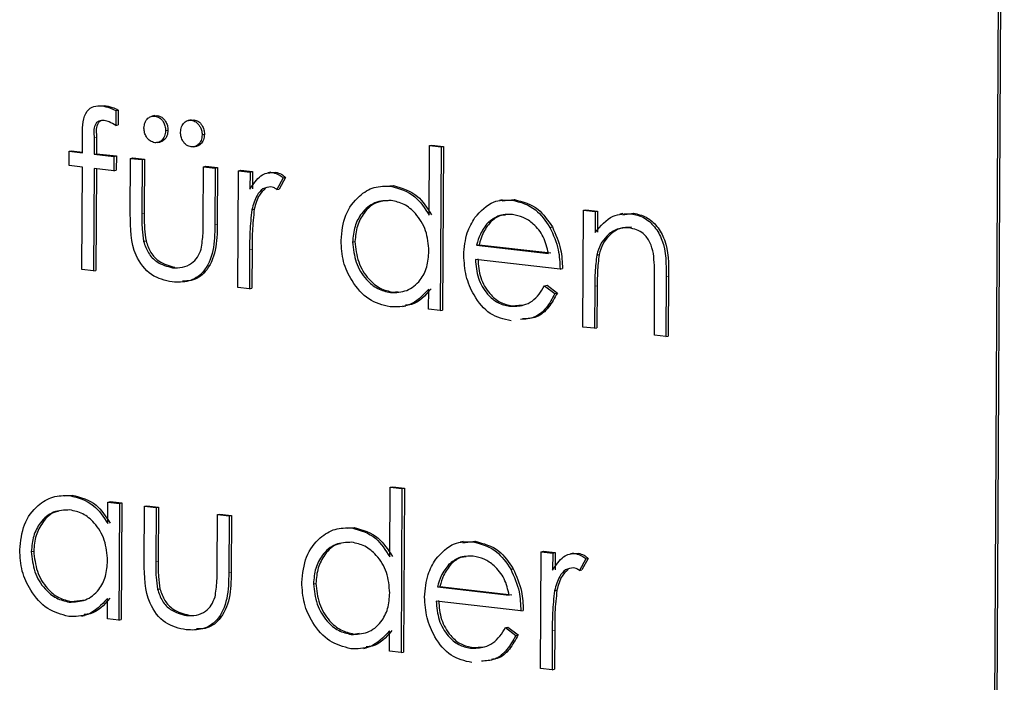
# Model space of a CAD drawing. Header units: millimetres. Extents: x 0 to 2100, y 0 to 1485.
# Tile 40 of 44: x 1699 to 1711, y 1235 to 1243. Entities that reach past the tile are written whole.
import ezdxf

# ---------------------------------------------------------------- set-up
doc = ezdxf.new("R2010")
doc.units = ezdxf.units.MM
doc.header["$LTSCALE"] = 5

msp = doc.modelspace()

# ---------------------------------------------------------------- linework, layer by layer
at = {"color": 7, "linetype": 'Continuous', "lineweight": 25}
for p, q in [((1710.649, 1202.268), (1710.909, 1250.737)), ((1710.679, 1202.274), (1710.939, 1250.742)), ((1699.753, 1241.807), (1699.783, 1241.813)), ((1699.928, 1241.75), (1699.927, 1241.565)), ((1699.928, 1241.75), (1699.958, 1241.756)), ((1699.958, 1241.756), (1699.957, 1241.571)), ((1700.41, 1241.686), (1700.373, 1241.679)), ((1700.407, 1241.684), (1700.442, 1241.687)), ((1700.412, 1241.681), (1700.442, 1241.687)), ((1699.927, 1241.565), (1699.957, 1241.571)), ((1700.863, 1241.634), (1700.825, 1241.627)), ((1700.859, 1241.632), (1700.894, 1241.635)), ((1700.864, 1241.629), (1700.894, 1241.635)), ((1699.514, 1241.226), (1699.515, 1241.457)), ((1699.66, 1241.41), (1699.659, 1241.209)), ((1699.69, 1241.415), (1699.689, 1241.215)), ((1700.544, 1241.501), (1700.574, 1241.507)), ((1700.997, 1241.449), (1701.027, 1241.455)), ((1700.44, 1241.352), (1700.477, 1241.359)), ((1700.893, 1241.3), (1700.93, 1241.307)), ((1703.811, 1240.453), (1703.816, 1241.317)), ((1703.816, 1241.317), (1703.845, 1241.322)), ((1703.816, 1241.317), (1703.959, 1241.3)), ((1703.845, 1241.322), (1703.989, 1241.306)), ((1703.959, 1241.3), (1703.949, 1239.271)), ((1703.959, 1241.3), (1703.989, 1241.306)), ((1703.989, 1241.306), (1703.978, 1239.277)), ((1699.349, 1241.067), (1699.35, 1241.245)), ((1699.35, 1241.245), (1699.379, 1241.25)), ((1699.35, 1241.245), (1699.514, 1241.226)), ((1699.379, 1241.25), (1699.514, 1241.235)), ((1699.659, 1241.209), (1699.689, 1241.215)), ((1699.659, 1241.209), (1699.905, 1241.181)), ((1699.689, 1241.215), (1699.935, 1241.187)), ((1699.905, 1241.181), (1699.904, 1241.003)), ((1699.905, 1241.181), (1699.935, 1241.187)), ((1699.935, 1241.187), (1699.934, 1241.009)), ((1700.107, 1240.467), (1700.11, 1241.157)), ((1700.11, 1241.157), (1700.14, 1241.163)), ((1700.11, 1241.157), (1700.254, 1241.141)), ((1700.14, 1241.163), (1700.284, 1241.147)), ((1699.513, 1241.048), (1699.349, 1241.067)), ((1699.506, 1239.78), (1699.513, 1241.048)), ((1699.658, 1241.032), (1699.65, 1239.764)), ((1699.904, 1241.003), (1699.658, 1241.032)), ((1699.688, 1241.028), (1699.68, 1239.769)), ((1700.254, 1241.141), (1700.251, 1240.47)), ((1700.254, 1241.141), (1700.284, 1241.147)), ((1700.284, 1241.147), (1700.281, 1240.476)), ((1701.012, 1240.383), (1701.015, 1241.054)), ((1701.015, 1241.054), (1701.045, 1241.059)), ((1701.015, 1241.054), (1701.159, 1241.037)), ((1701.045, 1241.059), (1701.189, 1241.043)), ((1701.159, 1241.037), (1701.156, 1240.333)), ((1701.159, 1241.037), (1701.189, 1241.043)), ((1701.189, 1241.043), (1701.185, 1240.339)), ((1699.904, 1241.003), (1699.934, 1241.009)), ((1701.44, 1239.559), (1701.447, 1241.004)), ((1701.447, 1241.004), (1701.477, 1241.01)), ((1701.447, 1241.004), (1701.591, 1240.988)), ((1701.477, 1241.01), (1701.621, 1240.993)), ((1701.591, 1240.988), (1701.59, 1240.775)), ((1701.591, 1240.988), (1701.621, 1240.993)), ((1701.621, 1240.993), (1701.62, 1240.781)), ((1701.848, 1240.985), (1701.81, 1240.977)), ((1701.844, 1240.981), (1701.907, 1240.986)), ((1701.877, 1240.98), (1701.907, 1240.986)), ((1702.002, 1240.916), (1701.923, 1240.772)), ((1702.032, 1240.922), (1701.952, 1240.777)), ((1702.002, 1240.916), (1702.032, 1240.922)), ((1703.28, 1240.811), (1703.368, 1240.819)), ((1703.338, 1240.813), (1703.368, 1240.819)), ((1701.923, 1240.772), (1701.952, 1240.777)), ((1704.718, 1240.644), (1704.681, 1240.636)), ((1704.716, 1240.63), (1704.867, 1240.647)), ((1704.838, 1240.641), (1704.867, 1240.647)), ((1701.614, 1240.521), (1701.644, 1240.527)), ((1705.717, 1239.068), (1705.725, 1240.514)), ((1705.725, 1240.514), (1705.755, 1240.52)), ((1705.725, 1240.514), (1705.869, 1240.498)), ((1705.755, 1240.52), (1705.899, 1240.503)), ((1705.869, 1240.498), (1705.868, 1240.237)), ((1705.869, 1240.498), (1705.899, 1240.503)), ((1705.899, 1240.503), (1705.897, 1240.243)), ((1706.213, 1240.474), (1706.176, 1240.467)), ((1706.212, 1240.459), (1706.345, 1240.478)), ((1706.315, 1240.472), (1706.345, 1240.478)), ((1704.541, 1240.362), (1704.571, 1240.368)), ((1705.308, 1240.302), (1705.338, 1240.308)), ((1700.272, 1240.13), (1700.302, 1240.135)), ((1702.862, 1240.121), (1702.892, 1240.126)), ((1704.4, 1240.082), (1704.43, 1240.088)), ((1704.4, 1240.082), (1705.29, 1239.98)), ((1704.43, 1240.088), (1705.32, 1239.986)), ((1701.586, 1240.028), (1701.583, 1239.542)), ((1701.616, 1240.034), (1701.613, 1239.548)), ((1705.888, 1239.96), (1705.918, 1239.966)), ((1700.63, 1239.803), (1700.66, 1239.809)), ((1705.433, 1239.786), (1704.384, 1239.906)), ((1699.65, 1239.764), (1699.506, 1239.78)), ((1699.65, 1239.764), (1699.68, 1239.769)), ((1705.433, 1239.786), (1705.463, 1239.792)), ((1706.75, 1239.689), (1706.746, 1238.951)), ((1706.779, 1239.695), (1706.775, 1238.956)), ((1705.242, 1239.58), (1705.272, 1239.585)), ((1705.242, 1239.58), (1705.37, 1239.482)), ((1705.272, 1239.585), (1705.4, 1239.488)), ((1705.864, 1239.575), (1705.861, 1239.052)), ((1705.894, 1239.58), (1705.891, 1239.058)), ((1706.602, 1238.967), (1706.605, 1239.647)), ((1701.583, 1239.542), (1701.44, 1239.559)), ((1701.583, 1239.542), (1701.613, 1239.548)), ((1703.332, 1239.494), (1703.362, 1239.5)), ((1703.362, 1239.5), (1703.428, 1239.509)), ((1703.805, 1239.288), (1703.806, 1239.538)), ((1705.37, 1239.482), (1705.4, 1239.488)), ((1703.484, 1239.321), (1703.521, 1239.329)), ((1704.809, 1239.325), (1704.839, 1239.33)), ((1704.839, 1239.33), (1704.965, 1239.342)), ((1703.949, 1239.271), (1703.805, 1239.288)), ((1703.949, 1239.271), (1703.978, 1239.277)), ((1705.861, 1239.052), (1705.717, 1239.068)), ((1705.861, 1239.052), (1705.891, 1239.058)), ((1706.746, 1238.951), (1706.602, 1238.967)), ((1706.746, 1238.951), (1706.775, 1238.956)), ((1703.325, 1236.22), (1703.33, 1237.083)), ((1703.33, 1237.083), (1703.36, 1237.089)), ((1703.33, 1237.083), (1703.474, 1237.067)), ((1703.36, 1237.089), (1703.504, 1237.072)), ((1703.474, 1237.067), (1703.463, 1235.038)), ((1703.474, 1237.067), (1703.504, 1237.072)), ((1703.504, 1237.072), (1703.493, 1235.043)), ((1699.298, 1236.978), (1699.386, 1236.986)), ((1699.356, 1236.98), (1699.386, 1236.986)), ((1699.829, 1236.633), (1699.83, 1236.9)), ((1699.83, 1236.9), (1699.86, 1236.906)), ((1699.83, 1236.9), (1699.974, 1236.884)), ((1699.86, 1236.906), (1700.004, 1236.89)), ((1699.974, 1236.884), (1699.967, 1235.438)), ((1699.974, 1236.884), (1700.004, 1236.89)), ((1700.004, 1236.89), (1699.996, 1235.444)), ((1700.279, 1236.158), (1700.283, 1236.849)), ((1700.283, 1236.849), (1700.313, 1236.854)), ((1700.283, 1236.849), (1700.427, 1236.832)), ((1700.313, 1236.854), (1700.457, 1236.838)), ((1700.427, 1236.832), (1700.423, 1236.162)), ((1700.427, 1236.832), (1700.457, 1236.838)), ((1700.457, 1236.838), (1700.453, 1236.167)), ((1701.184, 1236.074), (1701.188, 1236.745)), ((1701.188, 1236.745), (1701.218, 1236.751)), ((1701.188, 1236.745), (1701.332, 1236.728)), ((1701.218, 1236.751), (1701.362, 1236.734)), ((1701.332, 1236.728), (1701.328, 1236.025)), ((1701.332, 1236.728), (1701.362, 1236.734)), ((1701.362, 1236.734), (1701.358, 1236.03)), ((1702.794, 1236.578), (1702.882, 1236.585)), ((1702.852, 1236.58), (1702.882, 1236.585)), ((1704.232, 1236.41), (1704.195, 1236.403)), ((1704.23, 1236.397), (1704.382, 1236.414)), ((1704.352, 1236.408), (1704.382, 1236.414)), ((1698.88, 1236.288), (1698.91, 1236.294)), ((1705.19, 1234.84), (1705.198, 1236.285)), ((1705.198, 1236.285), (1705.228, 1236.291)), ((1705.198, 1236.285), (1705.342, 1236.269)), ((1705.228, 1236.291), (1705.372, 1236.275)), ((1705.342, 1236.269), (1705.341, 1236.056)), ((1705.342, 1236.269), (1705.372, 1236.275)), ((1705.372, 1236.275), (1705.371, 1236.062)), ((1705.599, 1236.266), (1705.561, 1236.259)), ((1705.595, 1236.263), (1705.658, 1236.267)), ((1705.628, 1236.262), (1705.658, 1236.267)), ((1705.753, 1236.198), (1705.673, 1236.053)), ((1705.783, 1236.203), (1705.703, 1236.059)), ((1705.753, 1236.198), (1705.783, 1236.203)), ((1704.056, 1236.129), (1704.085, 1236.134)), ((1704.822, 1236.069), (1704.852, 1236.075)), ((1705.673, 1236.053), (1705.703, 1236.059)), ((1700.444, 1235.821), (1700.474, 1235.827)), ((1702.377, 1235.887), (1702.407, 1235.893)), ((1703.914, 1235.849), (1703.944, 1235.855)), ((1703.914, 1235.849), (1704.804, 1235.747)), ((1703.944, 1235.855), (1704.834, 1235.753)), ((1705.365, 1235.802), (1705.395, 1235.808)), ((1699.35, 1235.661), (1699.38, 1235.667)), ((1699.38, 1235.667), (1699.55, 1235.691)), ((1699.823, 1235.455), (1699.824, 1235.705)), ((1704.947, 1235.553), (1703.898, 1235.673)), ((1704.947, 1235.553), (1704.977, 1235.559)), ((1699.502, 1235.489), (1699.539, 1235.496)), ((1699.967, 1235.438), (1699.823, 1235.455)), ((1699.967, 1235.438), (1699.996, 1235.444)), ((1700.803, 1235.495), (1700.832, 1235.501)), ((1703.319, 1235.054), (1703.32, 1235.304)), ((1704.756, 1235.346), (1704.786, 1235.352)), ((1704.756, 1235.346), (1704.884, 1235.249)), ((1704.786, 1235.352), (1704.914, 1235.255)), ((1705.337, 1235.309), (1705.334, 1234.823)), ((1705.367, 1235.315), (1705.364, 1234.829)), ((1702.846, 1235.261), (1702.876, 1235.266)), ((1702.876, 1235.266), (1702.942, 1235.276)), ((1704.884, 1235.249), (1704.914, 1235.255)), ((1702.998, 1235.088), (1703.036, 1235.095)), ((1703.463, 1235.038), (1703.319, 1235.054)), ((1704.323, 1235.091), (1704.353, 1235.097)), ((1704.353, 1235.097), (1704.479, 1235.109)), ((1703.463, 1235.038), (1703.493, 1235.043)), ((1705.334, 1234.823), (1705.19, 1234.84)), ((1705.334, 1234.823), (1705.364, 1234.829))]:
    msp.add_line(p, q, dxfattribs=at)
at = {"color": 8, "linetype": 'Continuous', "lineweight": 18}
for p, q in [((1699.66, 1241.41), (1699.69, 1241.415)), ((1700.251, 1240.47), (1700.281, 1240.476)), ((1701.156, 1240.333), (1701.185, 1240.339)), ((1701.586, 1240.028), (1701.616, 1240.034)), ((1706.75, 1239.689), (1706.779, 1239.695)), ((1705.864, 1239.575), (1705.894, 1239.58)), ((1700.423, 1236.162), (1700.453, 1236.167)), ((1701.328, 1236.025), (1701.358, 1236.03)), ((1705.337, 1235.309), (1705.367, 1235.315))]:
    msp.add_line(p, q, dxfattribs=at)
at = {"color": 7, "linetype": 'Continuous', "lineweight": 25}
for points, knots in [([(1699.515, 1241.457), (1699.516, 1241.508), (1699.516, 1241.61), (1699.559, 1241.746), (1699.655, 1241.809), (1699.72, 1241.808), (1699.753, 1241.807)], [0, 0, 0, 0, 0.281848, 0.559462, 0.779305, 1, 1, 1, 1]), ([(1699.753, 1241.807), (1699.786, 1241.801), (1699.846, 1241.789), (1699.903, 1241.762), (1699.928, 1241.75)], [0, 0, 0, 0, 0.5597208, 1, 1, 1, 1]), ([(1699.783, 1241.813), (1699.816, 1241.806), (1699.876, 1241.794), (1699.933, 1241.768), (1699.958, 1241.756)], [0, 0, 0, 0, 0.5597208, 1, 1, 1, 1]), ([(1700.277, 1241.532), (1700.28, 1241.556), (1700.285, 1241.604), (1700.321, 1241.653), (1700.365, 1241.682), (1700.396, 1241.681), (1700.412, 1241.681)], [0, 0, 0, 0, 0.279555, 0.559203, 0.77952, 1, 1, 1, 1]), ([(1700.412, 1241.681), (1700.431, 1241.676), (1700.471, 1241.666), (1700.514, 1241.616), (1700.541, 1241.559), (1700.543, 1241.52), (1700.544, 1241.501)], [0, 0, 0, 0, 0.279492, 0.559245, 0.779507, 1, 1, 1, 1]), ([(1700.442, 1241.687), (1700.461, 1241.682), (1700.501, 1241.672), (1700.544, 1241.621), (1700.571, 1241.565), (1700.573, 1241.526), (1700.574, 1241.507)], [0, 0, 0, 0, 0.279492, 0.559245, 0.779507, 1, 1, 1, 1]), ([(1699.782, 1241.626), (1699.76, 1241.627), (1699.726, 1241.627), (1699.689, 1241.602), (1699.648, 1241.539), (1699.655, 1241.467), (1699.66, 1241.41)], [0, 0, 0, 0, 0.249495, 0.374811, 0.499255, 1, 1, 1, 1]), ([(1699.744, 1241.622), (1699.735, 1241.617), (1699.717, 1241.607), (1699.678, 1241.544), (1699.685, 1241.473), (1699.69, 1241.415)], [0, 0, 0, 0, 0.14851, 0.317999, 1, 1, 1, 1]), ([(1699.927, 1241.565), (1699.901, 1241.581), (1699.854, 1241.61), (1699.804, 1241.621), (1699.782, 1241.626)], [0, 0, 0, 0, 0.5602413, 1, 1, 1, 1]), ([(1700.41, 1241.351), (1700.39, 1241.357), (1700.351, 1241.367), (1700.308, 1241.417), (1700.281, 1241.474), (1700.278, 1241.512), (1700.277, 1241.532)], [0, 0, 0, 0, 0.279601, 0.559295, 0.779654, 1, 1, 1, 1]), ([(1700.73, 1241.48), (1700.732, 1241.504), (1700.737, 1241.552), (1700.774, 1241.601), (1700.818, 1241.63), (1700.849, 1241.629), (1700.864, 1241.629)], [0, 0, 0, 0, 0.279555, 0.559203, 0.77952, 1, 1, 1, 1]), ([(1700.864, 1241.629), (1700.884, 1241.624), (1700.923, 1241.614), (1700.966, 1241.564), (1700.993, 1241.507), (1700.996, 1241.468), (1700.997, 1241.449)], [0, 0, 0, 0, 0.279492, 0.559245, 0.779507, 1, 1, 1, 1]), ([(1700.894, 1241.635), (1700.914, 1241.63), (1700.953, 1241.62), (1700.996, 1241.569), (1701.023, 1241.513), (1701.026, 1241.474), (1701.027, 1241.455)], [0, 0, 0, 0, 0.279492, 0.559245, 0.779507, 1, 1, 1, 1]), ([(1700.544, 1241.501), (1700.542, 1241.477), (1700.537, 1241.429), (1700.5, 1241.38), (1700.456, 1241.351), (1700.425, 1241.351), (1700.41, 1241.351)], [0, 0, 0, 0, 0.279537, 0.559334, 0.779644, 1, 1, 1, 1]), ([(1700.574, 1241.507), (1700.572, 1241.483), (1700.567, 1241.434), (1700.53, 1241.386), (1700.497, 1241.361), (1700.477, 1241.36), (1700.473, 1241.36)], [0, 0, 0, 0, 0.334099, 0.668511, 0.931822, 1, 1, 1, 1]), ([(1700.862, 1241.3), (1700.843, 1241.305), (1700.803, 1241.315), (1700.76, 1241.365), (1700.734, 1241.422), (1700.731, 1241.461), (1700.73, 1241.48)], [0, 0, 0, 0, 0.279601, 0.559295, 0.779654, 1, 1, 1, 1]), ([(1700.997, 1241.449), (1700.994, 1241.425), (1700.99, 1241.377), (1700.953, 1241.328), (1700.909, 1241.299), (1700.878, 1241.3), (1700.862, 1241.3)], [0, 0, 0, 0, 0.279537, 0.559334, 0.779644, 1, 1, 1, 1]), ([(1701.027, 1241.455), (1701.024, 1241.431), (1701.02, 1241.382), (1700.982, 1241.334), (1700.949, 1241.31), (1700.93, 1241.309), (1700.926, 1241.308)], [0, 0, 0, 0, 0.334099, 0.668511, 0.931822, 1, 1, 1, 1]), ([(1701.59, 1240.775), (1701.631, 1240.838), (1701.687, 1240.926), (1701.798, 1240.981), (1701.851, 1240.98), (1701.877, 1240.98)], [0, 0, 0, 0, 0.558788, 0.779481, 1, 1, 1, 1]), ([(1701.877, 1240.98), (1701.902, 1240.974), (1701.947, 1240.962), (1701.985, 1240.93), (1702.002, 1240.916)], [0, 0, 0, 0, 0.559243, 1, 1, 1, 1]), ([(1701.907, 1240.986), (1701.932, 1240.979), (1701.977, 1240.968), (1702.015, 1240.936), (1702.032, 1240.922)], [0, 0, 0, 0, 0.559243, 1, 1, 1, 1]), ([(1701.849, 1240.806), (1701.815, 1240.801), (1701.747, 1240.79), (1701.659, 1240.684), (1701.631, 1240.583), (1701.614, 1240.521)], [0, 0, 0, 0, 0.2783358, 0.5587681, 1, 1, 1, 1]), ([(1701.782, 1240.784), (1701.755, 1240.759), (1701.687, 1240.695), (1701.66, 1240.591), (1701.644, 1240.527)], [0, 0, 0, 0, 0.388591, 1, 1, 1, 1]), ([(1701.923, 1240.772), (1701.909, 1240.781), (1701.886, 1240.797), (1701.86, 1240.803), (1701.849, 1240.806)], [0, 0, 0, 0, 0.5603957, 1, 1, 1, 1]), ([(1702.719, 1240.139), (1702.73, 1240.249), (1702.754, 1240.468), (1702.925, 1240.69), (1703.126, 1240.815), (1703.268, 1240.814), (1703.338, 1240.813)], [0, 0, 0, 0, 0.279413, 0.559191, 0.779548, 1, 1, 1, 1]), ([(1703.338, 1240.813), (1703.444, 1240.783), (1703.634, 1240.729), (1703.757, 1240.538), (1703.811, 1240.453)], [0, 0, 0, 0, 0.558426, 1, 1, 1, 1]), ([(1703.368, 1240.819), (1703.474, 1240.789), (1703.664, 1240.735), (1703.786, 1240.544), (1703.841, 1240.459)], [0, 0, 0, 0, 0.558426, 1, 1, 1, 1]), ([(1703.339, 1240.635), (1703.27, 1240.633), (1703.133, 1240.629), (1702.976, 1240.496), (1702.881, 1240.318), (1702.869, 1240.187), (1702.862, 1240.121)], [0, 0, 0, 0, 0.279767, 0.559291, 0.779719, 1, 1, 1, 1]), ([(1703.304, 1240.631), (1703.258, 1240.629), (1703.143, 1240.623), (1703.006, 1240.501), (1702.911, 1240.324), (1702.899, 1240.192), (1702.892, 1240.126)], [0, 0, 0, 0, 0.207161, 0.514863, 0.757513, 1, 1, 1, 1]), ([(1703.809, 1240.007), (1703.801, 1240.094), (1703.787, 1240.267), (1703.658, 1240.47), (1703.503, 1240.6), (1703.394, 1240.624), (1703.339, 1240.635)], [0, 0, 0, 0, 0.27966, 0.55921, 0.779487, 1, 1, 1, 1]), ([(1704.378, 1240.424), (1704.45, 1240.503), (1704.58, 1240.645), (1704.759, 1240.642), (1704.838, 1240.641)], [0, 0, 0, 0, 0.558577, 1, 1, 1, 1]), ([(1704.838, 1240.641), (1704.942, 1240.614), (1705.128, 1240.566), (1705.253, 1240.383), (1705.308, 1240.302)], [0, 0, 0, 0, 0.558919, 1, 1, 1, 1]), ([(1704.867, 1240.647), (1704.972, 1240.62), (1705.158, 1240.572), (1705.283, 1240.389), (1705.338, 1240.308)], [0, 0, 0, 0, 0.558919, 1, 1, 1, 1]), ([(1700.628, 1239.626), (1700.539, 1239.645), (1700.361, 1239.683), (1700.113, 1240.001), (1700.109, 1240.29), (1700.107, 1240.467)], [0, 0, 0, 0, 0.28097, 0.559785, 1, 1, 1, 1]), ([(1700.251, 1240.47), (1700.25, 1240.407), (1700.249, 1240.293), (1700.265, 1240.18), (1700.272, 1240.13)], [0, 0, 0, 0, 0.560377, 1, 1, 1, 1]), ([(1700.281, 1240.476), (1700.28, 1240.412), (1700.279, 1240.299), (1700.295, 1240.185), (1700.302, 1240.135)], [0, 0, 0, 0, 0.560377, 1, 1, 1, 1]), ([(1701.614, 1240.521), (1701.604, 1240.43), (1701.587, 1240.267), (1701.586, 1240.101), (1701.586, 1240.028)], [0, 0, 0, 0, 0.559636, 1, 1, 1, 1]), ([(1701.644, 1240.527), (1701.634, 1240.436), (1701.617, 1240.273), (1701.616, 1240.107), (1701.616, 1240.034)], [0, 0, 0, 0, 0.559636, 1, 1, 1, 1]), ([(1704.24, 1239.957), (1704.248, 1240.054), (1704.262, 1240.228), (1704.342, 1240.364), (1704.378, 1240.424)], [0, 0, 0, 0, 0.559427, 1, 1, 1, 1]), ([(1704.844, 1240.463), (1704.782, 1240.463), (1704.671, 1240.464), (1704.581, 1240.393), (1704.541, 1240.362)], [0, 0, 0, 0, 0.559458, 1, 1, 1, 1]), ([(1704.756, 1240.455), (1704.735, 1240.454), (1704.666, 1240.45), (1704.61, 1240.401), (1704.571, 1240.368)], [0, 0, 0, 0, 0.304002, 1, 1, 1, 1]), ([(1705.29, 1239.98), (1705.273, 1240.051), (1705.238, 1240.191), (1705.116, 1240.343), (1704.98, 1240.434), (1704.889, 1240.453), (1704.844, 1240.463)], [0, 0, 0, 0, 0.280138, 0.559194, 0.779598, 1, 1, 1, 1]), ([(1705.868, 1240.237), (1705.937, 1240.32), (1706.06, 1240.468), (1706.237, 1240.471), (1706.315, 1240.472)], [0, 0, 0, 0, 0.559141, 1, 1, 1, 1]), ([(1706.315, 1240.472), (1706.368, 1240.46), (1706.473, 1240.437), (1706.61, 1240.317), (1706.749, 1240.07), (1706.749, 1239.846), (1706.75, 1239.689)], [0, 0, 0, 0, 0.187021, 0.37389, 0.56061, 1, 1, 1, 1]), ([(1706.345, 1240.478), (1706.398, 1240.466), (1706.503, 1240.442), (1706.64, 1240.323), (1706.779, 1240.075), (1706.779, 1239.852), (1706.779, 1239.695)], [0, 0, 0, 0, 0.187021, 0.37389, 0.56061, 1, 1, 1, 1]), ([(1701.156, 1240.333), (1701.154, 1240.225), (1701.15, 1240.011), (1701.036, 1239.742), (1700.834, 1239.618), (1700.697, 1239.624), (1700.628, 1239.626)], [0, 0, 0, 0, 0.281501, 0.559646, 0.779298, 1, 1, 1, 1]), ([(1701.185, 1240.339), (1701.184, 1240.231), (1701.18, 1240.016), (1701.065, 1239.75), (1700.895, 1239.637), (1700.791, 1239.638), (1700.756, 1239.638)], [0, 0, 0, 0, 0.315017, 0.62628, 0.872085, 1, 1, 1, 1]), ([(1700.986, 1240.034), (1700.995, 1240.098), (1701.012, 1240.213), (1701.012, 1240.331), (1701.012, 1240.383)], [0, 0, 0, 0, 0.559371, 1, 1, 1, 1]), ([(1704.541, 1240.362), (1704.506, 1240.317), (1704.443, 1240.237), (1704.413, 1240.129), (1704.4, 1240.082)], [0, 0, 0, 0, 0.558795, 1, 1, 1, 1]), ([(1704.571, 1240.368), (1704.536, 1240.323), (1704.473, 1240.242), (1704.443, 1240.135), (1704.43, 1240.088)], [0, 0, 0, 0, 0.558795, 1, 1, 1, 1]), ([(1705.308, 1240.302), (1705.349, 1240.211), (1705.423, 1240.047), (1705.43, 1239.866), (1705.433, 1239.786)], [0, 0, 0, 0, 0.558897, 1, 1, 1, 1]), ([(1705.338, 1240.308), (1705.379, 1240.216), (1705.453, 1240.052), (1705.46, 1239.872), (1705.463, 1239.792)], [0, 0, 0, 0, 0.558897, 1, 1, 1, 1]), ([(1706.289, 1240.297), (1706.238, 1240.296), (1706.137, 1240.295), (1706.017, 1240.207), (1705.929, 1240.095), (1705.902, 1240.005), (1705.888, 1239.96)], [0, 0, 0, 0, 0.2795525, 0.559373, 0.7797026, 1, 1, 1, 1]), ([(1706.319, 1240.303), (1706.268, 1240.302), (1706.166, 1240.301), (1706.047, 1240.213), (1705.959, 1240.101), (1705.932, 1240.011), (1705.918, 1239.966)], [0, 0, 0, 0, 0.2795525, 0.559373, 0.7797026, 1, 1, 1, 1]), ([(1706.59, 1239.978), (1706.579, 1240.025), (1706.556, 1240.12), (1706.453, 1240.258), (1706.351, 1240.282), (1706.289, 1240.297)], [0, 0, 0, 0, 0.281192, 0.561331, 1, 1, 1, 1]), ([(1700.272, 1240.13), (1700.289, 1240.079), (1700.324, 1239.978), (1700.453, 1239.848), (1700.563, 1239.82), (1700.63, 1239.803)], [0, 0, 0, 0, 0.280117, 0.560544, 1, 1, 1, 1]), ([(1700.302, 1240.135), (1700.319, 1240.085), (1700.354, 1239.984), (1700.482, 1239.854), (1700.593, 1239.826), (1700.66, 1239.809)], [0, 0, 0, 0, 0.280117, 0.560544, 1, 1, 1, 1]), ([(1703.326, 1239.317), (1703.236, 1239.34), (1703.056, 1239.387), (1702.857, 1239.614), (1702.735, 1239.875), (1702.724, 1240.051), (1702.719, 1240.139)], [0, 0, 0, 0, 0.279573, 0.559333, 0.779589, 1, 1, 1, 1]), ([(1702.862, 1240.121), (1702.872, 1240.035), (1702.89, 1239.864), (1703.016, 1239.661), (1703.17, 1239.532), (1703.278, 1239.507), (1703.332, 1239.494)], [0, 0, 0, 0, 0.2794286, 0.5591463, 0.7795701, 1, 1, 1, 1]), ([(1702.892, 1240.126), (1702.902, 1240.041), (1702.92, 1239.87), (1703.045, 1239.667), (1703.2, 1239.538), (1703.308, 1239.512), (1703.362, 1239.5)], [0, 0, 0, 0, 0.2794286, 0.5591463, 0.7795701, 1, 1, 1, 1]), ([(1700.63, 1239.803), (1700.672, 1239.802), (1700.755, 1239.798), (1700.862, 1239.848), (1700.944, 1239.928), (1700.972, 1239.998), (1700.986, 1240.034)], [0, 0, 0, 0, 0.28027, 0.560007, 0.780074, 1, 1, 1, 1]), ([(1703.332, 1239.494), (1703.401, 1239.496), (1703.538, 1239.501), (1703.699, 1239.628), (1703.793, 1239.808), (1703.803, 1239.941), (1703.809, 1240.007)], [0, 0, 0, 0, 0.279822, 0.559387, 0.779603, 1, 1, 1, 1]), ([(1704.826, 1239.145), (1704.737, 1239.165), (1704.559, 1239.205), (1704.368, 1239.438), (1704.258, 1239.698), (1704.246, 1239.871), (1704.24, 1239.957)], [0, 0, 0, 0, 0.279885, 0.558859, 0.779462, 1, 1, 1, 1]), ([(1705.888, 1239.96), (1705.88, 1239.889), (1705.865, 1239.762), (1705.864, 1239.632), (1705.864, 1239.575)], [0, 0, 0, 0, 0.559658, 1, 1, 1, 1]), ([(1705.918, 1239.966), (1705.91, 1239.895), (1705.895, 1239.767), (1705.894, 1239.638), (1705.894, 1239.58)], [0, 0, 0, 0, 0.559658, 1, 1, 1, 1]), ([(1706.605, 1239.647), (1706.606, 1239.709), (1706.607, 1239.819), (1706.595, 1239.929), (1706.59, 1239.978)], [0, 0, 0, 0, 0.560255, 1, 1, 1, 1]), ([(1704.384, 1239.906), (1704.391, 1239.827), (1704.405, 1239.669), (1704.518, 1239.479), (1704.659, 1239.357), (1704.759, 1239.335), (1704.809, 1239.325)], [0, 0, 0, 0, 0.279963, 0.559359, 0.779526, 1, 1, 1, 1]), ([(1704.414, 1239.912), (1704.421, 1239.833), (1704.435, 1239.675), (1704.547, 1239.485), (1704.689, 1239.363), (1704.789, 1239.341), (1704.839, 1239.33)], [0, 0, 0, 0, 0.279963, 0.559359, 0.779526, 1, 1, 1, 1]), ([(1704.809, 1239.325), (1704.868, 1239.325), (1704.966, 1239.326), (1705.09, 1239.384), (1705.176, 1239.47), (1705.22, 1239.543), (1705.242, 1239.58)], [0, 0, 0, 0, 0.339465, 0.559626, 0.779498, 1, 1, 1, 1]), ([(1703.806, 1239.538), (1703.73, 1239.457), (1703.593, 1239.314), (1703.407, 1239.316), (1703.326, 1239.317)], [0, 0, 0, 0, 0.5587633, 1, 1, 1, 1]), ([(1703.836, 1239.543), (1703.762, 1239.457), (1703.669, 1239.348), (1703.542, 1239.341), (1703.516, 1239.34)], [0, 0, 0, 0, 0.79862, 1, 1, 1, 1]), ([(1705.37, 1239.482), (1705.336, 1239.421), (1705.27, 1239.299), (1705.121, 1239.172), (1705.001, 1239.166), (1704.944, 1239.163)], [0, 0, 0, 0, 0.343597, 0.686667, 1, 1, 1, 1]), ([(1705.4, 1239.488), (1705.366, 1239.427), (1705.3, 1239.304), (1705.15, 1239.177), (1705.031, 1239.172), (1704.974, 1239.169)], [0, 0, 0, 0, 0.343597, 0.686667, 1, 1, 1, 1]), ([(1698.737, 1236.307), (1698.748, 1236.416), (1698.772, 1236.635), (1698.943, 1236.857), (1699.144, 1236.982), (1699.286, 1236.981), (1699.356, 1236.98)], [0, 0, 0, 0, 0.279413, 0.559191, 0.779548, 1, 1, 1, 1]), ([(1699.356, 1236.98), (1699.462, 1236.953), (1699.651, 1236.905), (1699.775, 1236.716), (1699.829, 1236.633)], [0, 0, 0, 0, 0.559062, 1, 1, 1, 1]), ([(1699.386, 1236.986), (1699.492, 1236.959), (1699.681, 1236.911), (1699.804, 1236.722), (1699.859, 1236.639)], [0, 0, 0, 0, 0.559062, 1, 1, 1, 1]), ([(1699.357, 1236.802), (1699.288, 1236.8), (1699.151, 1236.796), (1698.994, 1236.664), (1698.899, 1236.485), (1698.887, 1236.354), (1698.88, 1236.288)], [0, 0, 0, 0, 0.279767, 0.559291, 0.779719, 1, 1, 1, 1]), ([(1699.218, 1236.784), (1699.207, 1236.783), (1699.13, 1236.774), (1699.025, 1236.665), (1698.929, 1236.492), (1698.916, 1236.36), (1698.91, 1236.294)], [0, 0, 0, 0, 0.056568, 0.422715, 0.711454, 1, 1, 1, 1]), ([(1699.826, 1236.174), (1699.819, 1236.261), (1699.805, 1236.434), (1699.676, 1236.638), (1699.521, 1236.768), (1699.412, 1236.791), (1699.357, 1236.802)], [0, 0, 0, 0, 0.2796602, 0.5592103, 0.7794872, 1, 1, 1, 1]), ([(1702.233, 1235.906), (1702.245, 1236.015), (1702.268, 1236.235), (1702.439, 1236.456), (1702.641, 1236.582), (1702.782, 1236.58), (1702.852, 1236.58)], [0, 0, 0, 0, 0.2794126, 0.5591913, 0.7795483, 1, 1, 1, 1]), ([(1702.852, 1236.58), (1702.958, 1236.55), (1703.148, 1236.496), (1703.271, 1236.305), (1703.325, 1236.22)], [0, 0, 0, 0, 0.558426, 1, 1, 1, 1]), ([(1702.882, 1236.585), (1702.988, 1236.555), (1703.178, 1236.502), (1703.301, 1236.31), (1703.355, 1236.226)], [0, 0, 0, 0, 0.558426, 1, 1, 1, 1]), ([(1702.853, 1236.402), (1702.785, 1236.4), (1702.647, 1236.396), (1702.49, 1236.263), (1702.395, 1236.085), (1702.383, 1235.953), (1702.377, 1235.887)], [0, 0, 0, 0, 0.279767, 0.559291, 0.779719, 1, 1, 1, 1]), ([(1703.323, 1235.774), (1703.316, 1235.861), (1703.301, 1236.034), (1703.173, 1236.237), (1703.017, 1236.367), (1702.908, 1236.39), (1702.853, 1236.402)], [0, 0, 0, 0, 0.27966, 0.55921, 0.779487, 1, 1, 1, 1]), ([(1703.892, 1236.191), (1703.965, 1236.27), (1704.094, 1236.412), (1704.273, 1236.409), (1704.352, 1236.408)], [0, 0, 0, 0, 0.5585773, 1, 1, 1, 1]), ([(1704.352, 1236.408), (1704.456, 1236.381), (1704.642, 1236.333), (1704.767, 1236.15), (1704.822, 1236.069)], [0, 0, 0, 0, 0.558919, 1, 1, 1, 1]), ([(1704.382, 1236.414), (1704.486, 1236.387), (1704.672, 1236.339), (1704.797, 1236.156), (1704.852, 1236.075)], [0, 0, 0, 0, 0.558919, 1, 1, 1, 1]), ([(1699.344, 1235.484), (1699.254, 1235.508), (1699.074, 1235.554), (1698.875, 1235.782), (1698.753, 1236.042), (1698.742, 1236.218), (1698.737, 1236.307)], [0, 0, 0, 0, 0.279573, 0.559333, 0.779589, 1, 1, 1, 1]), ([(1698.88, 1236.288), (1698.89, 1236.203), (1698.908, 1236.031), (1699.033, 1235.828), (1699.188, 1235.699), (1699.296, 1235.674), (1699.35, 1235.661)], [0, 0, 0, 0, 0.279429, 0.559146, 0.77957, 1, 1, 1, 1]), ([(1698.91, 1236.294), (1698.92, 1236.208), (1698.938, 1236.037), (1699.063, 1235.834), (1699.218, 1235.705), (1699.326, 1235.68), (1699.38, 1235.667)], [0, 0, 0, 0, 0.279429, 0.559146, 0.77957, 1, 1, 1, 1]), ([(1702.714, 1236.383), (1702.704, 1236.382), (1702.626, 1236.373), (1702.521, 1236.265), (1702.425, 1236.091), (1702.413, 1235.959), (1702.407, 1235.893)], [0, 0, 0, 0, 0.056568, 0.422715, 0.711454, 1, 1, 1, 1]), ([(1699.35, 1235.661), (1699.419, 1235.664), (1699.556, 1235.668), (1699.717, 1235.795), (1699.811, 1235.976), (1699.821, 1236.108), (1699.826, 1236.174)], [0, 0, 0, 0, 0.279822, 0.559387, 0.779603, 1, 1, 1, 1]), ([(1700.8, 1235.317), (1700.711, 1235.336), (1700.533, 1235.374), (1700.286, 1235.692), (1700.282, 1235.981), (1700.279, 1236.158)], [0, 0, 0, 0, 0.28097, 0.559785, 1, 1, 1, 1]), ([(1700.423, 1236.162), (1700.423, 1236.098), (1700.422, 1235.984), (1700.437, 1235.871), (1700.444, 1235.821)], [0, 0, 0, 0, 0.560377, 1, 1, 1, 1]), ([(1700.453, 1236.167), (1700.453, 1236.104), (1700.452, 1235.99), (1700.467, 1235.877), (1700.474, 1235.827)], [0, 0, 0, 0, 0.560377, 1, 1, 1, 1]), ([(1703.755, 1235.724), (1703.762, 1235.821), (1703.776, 1235.995), (1703.857, 1236.131), (1703.892, 1236.191)], [0, 0, 0, 0, 0.559427, 1, 1, 1, 1]), ([(1704.358, 1236.229), (1704.296, 1236.23), (1704.185, 1236.231), (1704.095, 1236.16), (1704.056, 1236.129)], [0, 0, 0, 0, 0.559458, 1, 1, 1, 1]), ([(1704.27, 1236.221), (1704.249, 1236.22), (1704.18, 1236.217), (1704.124, 1236.168), (1704.085, 1236.134)], [0, 0, 0, 0, 0.304002, 1, 1, 1, 1]), ([(1704.804, 1235.747), (1704.787, 1235.817), (1704.753, 1235.958), (1704.63, 1236.11), (1704.494, 1236.201), (1704.404, 1236.22), (1704.358, 1236.229)], [0, 0, 0, 0, 0.280138, 0.559194, 0.779598, 1, 1, 1, 1]), ([(1705.341, 1236.056), (1705.382, 1236.119), (1705.438, 1236.208), (1705.549, 1236.262), (1705.602, 1236.262), (1705.628, 1236.262)], [0, 0, 0, 0, 0.558788, 0.779481, 1, 1, 1, 1]), ([(1705.628, 1236.262), (1705.653, 1236.255), (1705.698, 1236.243), (1705.736, 1236.212), (1705.753, 1236.198)], [0, 0, 0, 0, 0.559243, 1, 1, 1, 1]), ([(1705.658, 1236.267), (1705.683, 1236.261), (1705.727, 1236.249), (1705.766, 1236.217), (1705.783, 1236.203)], [0, 0, 0, 0, 0.559243, 1, 1, 1, 1]), ([(1701.328, 1236.025), (1701.326, 1235.917), (1701.322, 1235.702), (1701.208, 1235.433), (1701.007, 1235.31), (1700.869, 1235.315), (1700.8, 1235.317)], [0, 0, 0, 0, 0.281501, 0.559646, 0.779298, 1, 1, 1, 1]), ([(1701.358, 1236.03), (1701.356, 1235.922), (1701.352, 1235.707), (1701.237, 1235.441), (1701.067, 1235.328), (1700.964, 1235.329), (1700.928, 1235.329)], [0, 0, 0, 0, 0.315017, 0.62628, 0.872085, 1, 1, 1, 1]), ([(1701.158, 1235.725), (1701.168, 1235.789), (1701.184, 1235.904), (1701.184, 1236.022), (1701.184, 1236.074)], [0, 0, 0, 0, 0.559371, 1, 1, 1, 1]), ([(1704.056, 1236.129), (1704.02, 1236.084), (1703.957, 1236.003), (1703.928, 1235.896), (1703.914, 1235.849)], [0, 0, 0, 0, 0.558795, 1, 1, 1, 1]), ([(1704.085, 1236.134), (1704.05, 1236.089), (1703.987, 1236.009), (1703.957, 1235.902), (1703.944, 1235.855)], [0, 0, 0, 0, 0.558795, 1, 1, 1, 1]), ([(1704.822, 1236.069), (1704.864, 1235.977), (1704.938, 1235.813), (1704.944, 1235.633), (1704.947, 1235.553)], [0, 0, 0, 0, 0.558897, 1, 1, 1, 1]), ([(1704.852, 1236.075), (1704.894, 1235.983), (1704.967, 1235.819), (1704.974, 1235.638), (1704.977, 1235.559)], [0, 0, 0, 0, 0.558897, 1, 1, 1, 1]), ([(1705.6, 1236.087), (1705.566, 1236.082), (1705.498, 1236.071), (1705.41, 1235.965), (1705.382, 1235.864), (1705.365, 1235.802)], [0, 0, 0, 0, 0.278336, 0.558768, 1, 1, 1, 1]), ([(1705.533, 1236.065), (1705.506, 1236.04), (1705.438, 1235.976), (1705.411, 1235.872), (1705.395, 1235.808)], [0, 0, 0, 0, 0.3885911, 1, 1, 1, 1]), ([(1705.673, 1236.053), (1705.66, 1236.062), (1705.637, 1236.078), (1705.611, 1236.084), (1705.6, 1236.087)], [0, 0, 0, 0, 0.5603957, 1, 1, 1, 1]), ([(1702.84, 1235.084), (1702.75, 1235.107), (1702.57, 1235.154), (1702.371, 1235.381), (1702.25, 1235.642), (1702.238, 1235.818), (1702.233, 1235.906)], [0, 0, 0, 0, 0.279573, 0.559333, 0.779589, 1, 1, 1, 1]), ([(1700.444, 1235.821), (1700.462, 1235.77), (1700.497, 1235.669), (1700.625, 1235.539), (1700.735, 1235.512), (1700.803, 1235.495)], [0, 0, 0, 0, 0.280117, 0.560544, 1, 1, 1, 1]), ([(1700.474, 1235.827), (1700.492, 1235.776), (1700.526, 1235.675), (1700.655, 1235.545), (1700.765, 1235.517), (1700.832, 1235.501)], [0, 0, 0, 0, 0.280117, 0.560544, 1, 1, 1, 1]), ([(1702.377, 1235.887), (1702.386, 1235.802), (1702.405, 1235.631), (1702.53, 1235.428), (1702.684, 1235.299), (1702.792, 1235.273), (1702.846, 1235.261)], [0, 0, 0, 0, 0.279429, 0.559146, 0.77957, 1, 1, 1, 1]), ([(1702.407, 1235.893), (1702.416, 1235.808), (1702.434, 1235.637), (1702.56, 1235.434), (1702.714, 1235.304), (1702.822, 1235.279), (1702.876, 1235.266)], [0, 0, 0, 0, 0.279429, 0.559146, 0.77957, 1, 1, 1, 1]), ([(1705.365, 1235.802), (1705.355, 1235.711), (1705.338, 1235.548), (1705.337, 1235.382), (1705.337, 1235.309)], [0, 0, 0, 0, 0.559636, 1, 1, 1, 1]), ([(1705.395, 1235.808), (1705.385, 1235.717), (1705.367, 1235.554), (1705.367, 1235.388), (1705.367, 1235.315)], [0, 0, 0, 0, 0.559636, 1, 1, 1, 1]), ([(1699.824, 1235.705), (1699.748, 1235.625), (1699.611, 1235.481), (1699.425, 1235.483), (1699.344, 1235.484)], [0, 0, 0, 0, 0.558763, 1, 1, 1, 1]), ([(1699.854, 1235.711), (1699.78, 1235.624), (1699.687, 1235.515), (1699.56, 1235.509), (1699.534, 1235.507)], [0, 0, 0, 0, 0.79862, 1, 1, 1, 1]), ([(1700.803, 1235.495), (1700.844, 1235.493), (1700.928, 1235.489), (1701.035, 1235.539), (1701.116, 1235.619), (1701.144, 1235.69), (1701.158, 1235.725)], [0, 0, 0, 0, 0.28027, 0.560007, 0.780074, 1, 1, 1, 1]), ([(1702.846, 1235.261), (1702.915, 1235.263), (1703.052, 1235.268), (1703.213, 1235.394), (1703.308, 1235.575), (1703.318, 1235.708), (1703.323, 1235.774)], [0, 0, 0, 0, 0.279822, 0.559387, 0.779603, 1, 1, 1, 1]), ([(1704.34, 1234.912), (1704.251, 1234.932), (1704.073, 1234.972), (1703.883, 1235.205), (1703.772, 1235.465), (1703.761, 1235.637), (1703.755, 1235.724)], [0, 0, 0, 0, 0.279885, 0.558859, 0.779462, 1, 1, 1, 1]), ([(1703.898, 1235.673), (1703.905, 1235.594), (1703.919, 1235.436), (1704.032, 1235.246), (1704.174, 1235.124), (1704.273, 1235.102), (1704.323, 1235.091)], [0, 0, 0, 0, 0.279963, 0.559359, 0.779526, 1, 1, 1, 1]), ([(1703.928, 1235.679), (1703.935, 1235.6), (1703.949, 1235.441), (1704.062, 1235.251), (1704.203, 1235.129), (1704.303, 1235.108), (1704.353, 1235.097)], [0, 0, 0, 0, 0.279963, 0.559359, 0.779526, 1, 1, 1, 1]), ([(1703.32, 1235.304), (1703.244, 1235.224), (1703.107, 1235.08), (1702.922, 1235.083), (1702.84, 1235.084)], [0, 0, 0, 0, 0.558763, 1, 1, 1, 1]), ([(1703.35, 1235.31), (1703.276, 1235.223), (1703.183, 1235.115), (1703.056, 1235.108), (1703.03, 1235.107)], [0, 0, 0, 0, 0.7986197, 1, 1, 1, 1]), ([(1704.323, 1235.091), (1704.382, 1235.092), (1704.48, 1235.092), (1704.604, 1235.151), (1704.691, 1235.237), (1704.735, 1235.31), (1704.756, 1235.346)], [0, 0, 0, 0, 0.339465, 0.559626, 0.779498, 1, 1, 1, 1]), ([(1704.884, 1235.249), (1704.851, 1235.188), (1704.784, 1235.065), (1704.635, 1234.938), (1704.515, 1234.933), (1704.459, 1234.93)], [0, 0, 0, 0, 0.343597, 0.686667, 1, 1, 1, 1]), ([(1704.914, 1235.255), (1704.88, 1235.194), (1704.814, 1235.073), (1704.693, 1234.96), (1704.607, 1234.953), (1704.583, 1234.951)], [0, 0, 0, 0, 0.418381, 0.836121, 1, 1, 1, 1])]:
    msp.add_open_spline(points, degree=3, knots=knots, dxfattribs=at)

doc.saveas('drawing.dxf')
